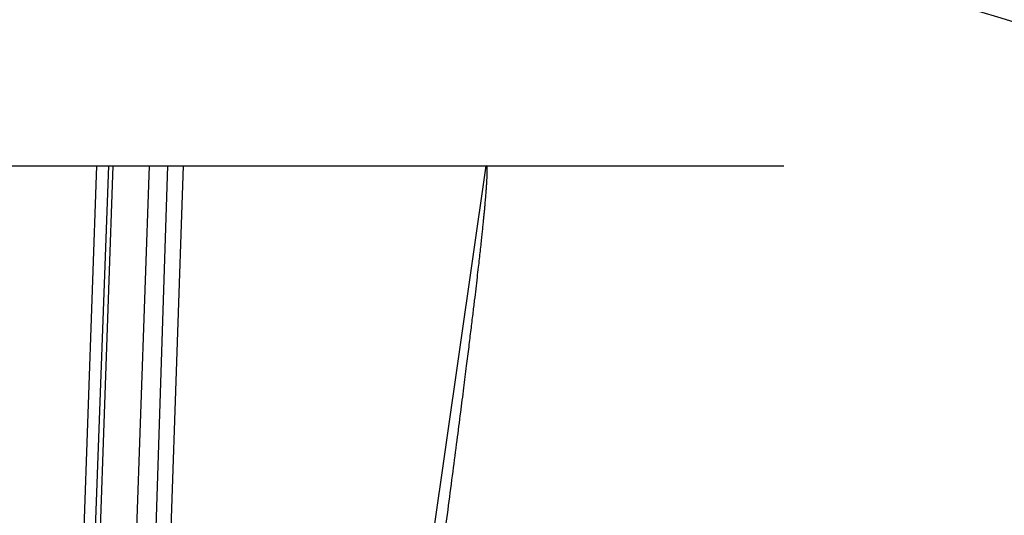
# Model space of a CAD drawing. Header units: millimetres. Extents: x 0 to 297, y 0 to 210.
# Tile 245 of 256: x 58.512 to 59.005, y 159.662 to 159.91. Entities that reach past the tile are written whole.
import ezdxf

# ---------------------------------------------------------------- set-up
doc = ezdxf.new("R2010")
doc.units = ezdxf.units.MM
doc.header["$LTSCALE"] = 16.335
doc.layers.get('0').update_dxf_attribs({"linetype": 'CONTINUOUS'})
doc.layers.add('AXES_REF', color=7, linetype='CONTINUOUS')
doc.layers.add('INTFCLR_144815', color=7, linetype='CONTINUOUS')

msp = doc.modelspace()

# ---------------------------------------------------------------- linework, layer by layer
at = {"color": 7, "linetype": 'Continuous'}
for radius in [5.8175, 5.817, 5.77975]:
    msp.add_circle((57.45473, 154.83398), radius, dxfattribs=at)
msp.add_arc((57.45473, 154.83398), 5.76, 278.277129, 261.722871, dxfattribs=at)
at = {"layer": 'AXES_REF', "color": 9, "linetype": 'Continuous'}
msp.add_circle((57.45473, 154.83398), 5.30671, dxfattribs=at)
at = {"layer": 'INTFCLR_144815', "color": 6, "linetype": 'Continuous'}
msp.add_line((57.83909, 159.83706), (58.89471, 159.83706), dxfattribs=at)
at = {"layer": 'INTFCLR_144815', "color": 9, "linetype": 'Continuous'}
for p, q in [((58.53417, 159.36972), (58.55073, 159.83706)), ((58.55649, 159.83706), (58.53953, 159.36896)), ((58.54378, 159.40422), (58.5589, 159.83706)), ((58.5769, 159.83706), (58.56193, 159.40845)), ((58.57237, 159.40598), (58.58626, 159.83706)), ((58.57987, 159.41193), (58.594, 159.83706)), ((58.63679, 159.0763), (58.7456, 159.83706))]:
    msp.add_line(p, q, dxfattribs=at)
at = {"layer": 'INTFCLR_144815', "color": 7, "linetype": 'Continuous'}
msp.add_open_spline([(58.69517, 159.43336), (58.6963, 159.44162), (58.69855, 159.45788), (58.70184, 159.48184), (58.705, 159.5049), (58.70805, 159.52727), (58.71103, 159.54917), (58.71395, 159.57072), (58.71677, 159.59157), (58.71944, 159.61149), (58.72199, 159.63059), (58.72444, 159.64903), (58.7268, 159.66683), (58.729, 159.68366), (58.73102, 159.69923), (58.73282, 159.71316), (58.73441, 159.7256), (58.73578, 159.73651), (58.737, 159.74624), (58.73807, 159.75488), (58.73901, 159.7626), (58.73983, 159.7694), (58.74056, 159.77554), (58.7412, 159.78107), (58.74178, 159.7861), (58.74228, 159.79048), (58.74273, 159.79449), (58.74314, 159.79819), (58.7435, 159.80158), (58.74382, 159.80458), (58.74411, 159.80734), (58.74436, 159.8099), (58.74459, 159.81221), (58.7448, 159.81431), (58.74498, 159.81624), (58.74514, 159.81801), (58.74528, 159.81966), (58.74541, 159.82117), (58.74553, 159.82257), (58.74562, 159.82379), (58.74573, 159.82524), (58.74584, 159.82687), (58.74595, 159.8286), (58.74603, 159.8302), (58.74609, 159.83162), (58.74612, 159.83299), (58.74614, 159.83424), (58.74602, 159.83541), (58.74617, 159.8371), (58.7456, 159.83706)], degree=3, knots=[0, 0, 0, 0, 0.061388, 0.121009, 0.178245, 0.23291, 0.287423, 0.341176, 0.393138, 0.442486, 0.489342, 0.535111, 0.579587, 0.621713, 0.660191, 0.695269, 0.725236, 0.752645, 0.776314, 0.797468, 0.816823, 0.833643, 0.847978, 0.862341, 0.874672, 0.885303, 0.894862, 0.904432, 0.91274, 0.91997, 0.926683, 0.933191, 0.938864, 0.943826, 0.948742, 0.953135, 0.956971, 0.960894, 0.964319, 0.967304, 0.969915, 0.975062, 0.979357, 0.982651, 0.986884, 0.9898, 0.992846, 0.995765, 1, 1, 1, 1], dxfattribs=at)

doc.saveas('drawing.dxf')
